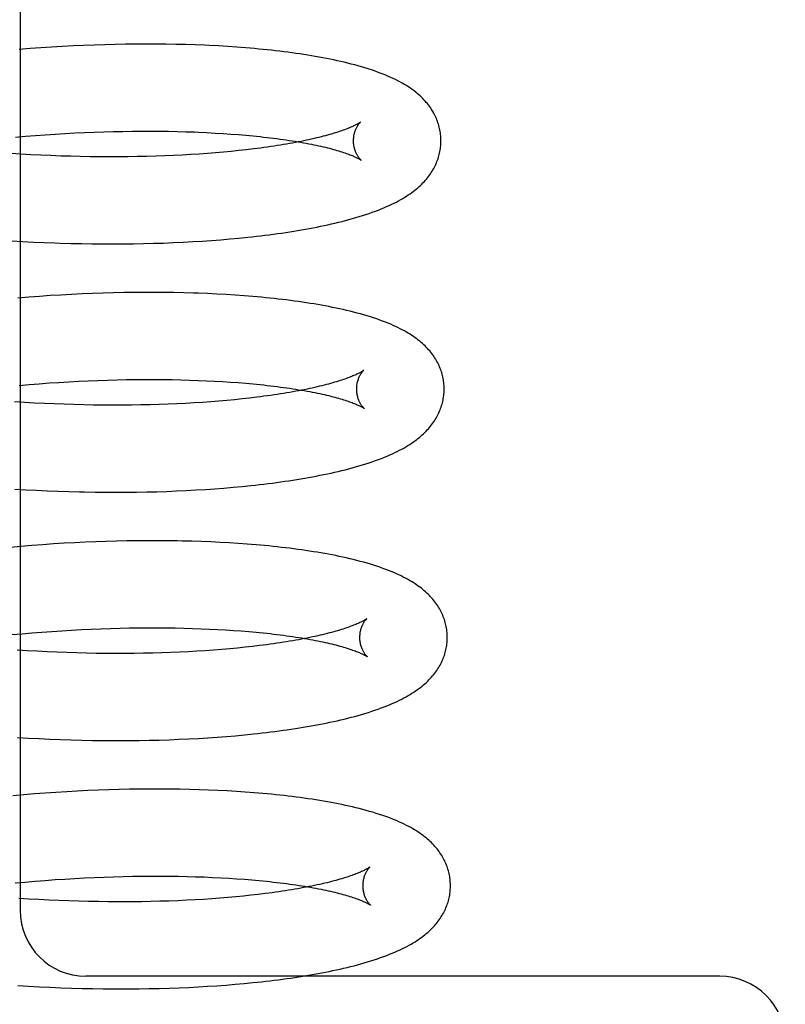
# Model space of a CAD drawing. Header units: inches. Extents: x 0 to 184, y 0 to 119.
# Tile 75 of 114: x 110.365 to 110.54, y 43.702 to 43.927. Entities that reach past the tile are written whole.
import ezdxf

# ---------------------------------------------------------------- set-up
doc = ezdxf.new("R2010")
doc.units = ezdxf.units.IN
doc.header["$LTSCALE"] = 10.121375
doc.header["$MEASUREMENT"] = 0
doc.linetypes.add('HIDDEN', pattern=[0.2, 0.1, -0.1])
doc.layers.add('DEFAULT_2', color=8, linetype='HIDDEN')

msp = doc.modelspace()

# ---------------------------------------------------------------- linework, layer by layer
at = {"layer": 'DEFAULT_2', "color": 8, "linetype": 'HIDDEN'}
for p, q in [((110.36498, 43.94313), (110.36498, 43.72313)), ((110.36722, 43.92029), (110.36474, 43.92009)), ((110.3697, 43.92046), (110.36722, 43.92029)), ((110.37216, 43.92062), (110.3697, 43.92046)), ((110.37461, 43.92077), (110.37216, 43.92062)), ((110.37706, 43.92089), (110.37461, 43.92077)), ((110.37949, 43.921), (110.37706, 43.92089)), ((110.3819, 43.92109), (110.37949, 43.921)), ((110.3843, 43.92117), (110.3819, 43.92109)), ((110.38668, 43.92123), (110.3843, 43.92117)), ((110.38904, 43.92127), (110.38668, 43.92123)), ((110.39139, 43.9213), (110.38904, 43.92127)), ((110.39371, 43.92131), (110.39139, 43.9213)), ((110.39601, 43.9213), (110.39371, 43.92131)), ((110.39829, 43.92128), (110.39601, 43.9213)), ((110.40054, 43.92124), (110.39829, 43.92128)), ((110.40277, 43.92118), (110.40054, 43.92124)), ((110.40497, 43.92111), (110.40277, 43.92118)), ((110.41035, 43.92087), (110.40822, 43.92098)), ((110.41245, 43.92074), (110.41035, 43.92087)), ((110.37748, 43.90098), (110.37971, 43.90108)), ((110.37971, 43.90108), (110.38192, 43.90117)), ((110.38192, 43.90117), (110.38412, 43.90125)), ((110.38412, 43.90125), (110.3863, 43.90131)), ((110.3863, 43.90131), (110.38846, 43.90135)), ((110.38846, 43.90135), (110.3906, 43.90138)), ((110.3906, 43.90138), (110.39271, 43.9014)), ((110.39271, 43.9014), (110.3948, 43.9014)), ((110.3948, 43.9014), (110.39687, 43.90138)), ((110.39687, 43.90138), (110.3989, 43.90136)), ((110.3989, 43.90136), (110.40091, 43.90132)), ((110.40091, 43.90132), (110.40289, 43.90126)), ((110.40579, 43.90116), (110.40769, 43.90107)), ((110.40769, 43.90107), (110.40955, 43.90097)), ((110.36389, 43.90004), (110.36617, 43.90023)), ((110.36617, 43.90023), (110.36845, 43.90041)), ((110.36845, 43.90041), (110.37072, 43.90058)), ((110.37072, 43.90058), (110.37299, 43.90073)), ((110.37299, 43.90073), (110.37524, 43.90086)), ((110.37524, 43.90086), (110.37748, 43.90098)), ((110.40955, 43.90097), (110.41137, 43.90086)), ((110.41137, 43.90086), (110.41315, 43.90074)), ((110.41315, 43.90074), (110.41489, 43.90061)), ((110.41489, 43.90061), (110.41659, 43.90046)), ((110.41148, 43.8966), (110.40967, 43.89644)), ((110.41326, 43.89676), (110.41148, 43.8966)), ((110.415, 43.89694), (110.41326, 43.89676)), ((110.41669, 43.89713), (110.415, 43.89694)), ((110.41835, 43.89733), (110.41669, 43.89713)), ((110.36514, 43.89613), (110.36285, 43.89628)), ((110.36743, 43.89601), (110.36514, 43.89613)), ((110.36971, 43.89589), (110.36743, 43.89601)), ((110.37198, 43.89579), (110.36971, 43.89589)), ((110.37424, 43.89571), (110.37198, 43.89579)), ((110.37649, 43.89564), (110.37424, 43.89571)), ((110.37873, 43.89559), (110.37649, 43.89564)), ((110.38095, 43.89555), (110.37873, 43.89559)), ((110.38316, 43.89552), (110.38095, 43.89555)), ((110.38535, 43.89551), (110.38316, 43.89552)), ((110.38752, 43.89551), (110.38535, 43.89551)), ((110.38967, 43.89553), (110.38752, 43.89551)), ((110.3918, 43.89556), (110.38967, 43.89553)), ((110.3939, 43.89561), (110.3918, 43.89556)), ((110.39598, 43.89567), (110.3939, 43.89561)), ((110.39803, 43.89574), (110.39598, 43.89567)), ((110.40005, 43.89583), (110.39803, 43.89574)), ((110.40204, 43.89592), (110.40005, 43.89583)), ((110.404, 43.89603), (110.40204, 43.89592)), ((110.40592, 43.89616), (110.404, 43.89603)), ((110.40781, 43.89629), (110.40592, 43.89616)), ((110.40967, 43.89644), (110.40781, 43.89629)), ((110.36307, 43.87631), (110.36554, 43.87617)), ((110.40661, 43.87625), (110.40875, 43.8764)), ((110.40875, 43.8764), (110.41087, 43.87656)), ((110.41087, 43.87656), (110.41295, 43.87674)), ((110.41295, 43.87674), (110.415, 43.87693)), ((110.415, 43.87693), (110.41702, 43.87713)), ((110.36554, 43.87617), (110.36801, 43.87604)), ((110.36801, 43.87604), (110.37047, 43.87593)), ((110.37047, 43.87593), (110.37293, 43.87583)), ((110.37658, 43.87572), (110.37901, 43.87567)), ((110.37901, 43.87567), (110.38141, 43.87563)), ((110.38141, 43.87563), (110.38381, 43.87561)), ((110.38381, 43.87561), (110.38618, 43.8756)), ((110.38618, 43.8756), (110.38854, 43.87561)), ((110.38854, 43.87561), (110.39088, 43.87564)), ((110.39088, 43.87564), (110.3932, 43.87568)), ((110.3932, 43.87568), (110.39549, 43.87574)), ((110.39549, 43.87574), (110.39777, 43.87581)), ((110.39777, 43.87581), (110.40002, 43.8759)), ((110.40002, 43.8759), (110.40224, 43.876)), ((110.40224, 43.876), (110.40444, 43.87612)), ((110.40444, 43.87612), (110.40661, 43.87625)), ((110.36693, 43.86342), (110.36446, 43.86322)), ((110.36939, 43.8636), (110.36693, 43.86342)), ((110.37184, 43.86377), (110.36939, 43.8636)), ((110.37428, 43.86392), (110.37184, 43.86377)), ((110.37672, 43.86405), (110.37428, 43.86392)), ((110.37914, 43.86416), (110.37672, 43.86405)), ((110.38154, 43.86426), (110.37914, 43.86416)), ((110.38394, 43.86435), (110.38154, 43.86426)), ((110.38631, 43.86441), (110.38394, 43.86435)), ((110.38867, 43.86446), (110.38631, 43.86441)), ((110.39101, 43.8645), (110.38867, 43.86446)), ((110.39333, 43.86451), (110.39101, 43.8645)), ((110.39563, 43.86451), (110.39333, 43.86451)), ((110.3979, 43.8645), (110.39563, 43.86451)), ((110.40015, 43.86447), (110.3979, 43.8645)), ((110.40238, 43.86442), (110.40015, 43.86447)), ((110.40783, 43.86424), (110.40567, 43.86432)), ((110.40996, 43.86414), (110.40783, 43.86424)), ((110.41207, 43.86402), (110.40996, 43.86414)), ((110.41414, 43.86389), (110.41207, 43.86402)), ((110.36474, 43.84326), (110.36703, 43.84345)), ((110.36703, 43.84345), (110.36931, 43.84363)), ((110.36931, 43.84363), (110.37158, 43.8438)), ((110.37158, 43.8438), (110.37384, 43.84394)), ((110.37384, 43.84394), (110.37609, 43.84408)), ((110.37609, 43.84408), (110.37833, 43.8442)), ((110.37833, 43.8442), (110.38056, 43.8443)), ((110.38056, 43.8443), (110.38277, 43.84439)), ((110.38277, 43.84439), (110.38497, 43.84446)), ((110.38497, 43.84446), (110.38715, 43.84452)), ((110.38715, 43.84452), (110.38931, 43.84456)), ((110.38931, 43.84456), (110.39144, 43.84459)), ((110.39144, 43.84459), (110.39356, 43.8446)), ((110.39356, 43.8446), (110.39564, 43.84461)), ((110.39564, 43.84461), (110.39771, 43.84459)), ((110.39771, 43.84459), (110.39974, 43.84456)), ((110.39974, 43.84456), (110.40175, 43.84452)), ((110.40175, 43.84452), (110.40372, 43.84447)), ((110.40372, 43.84447), (110.40567, 43.8444)), ((110.40567, 43.8444), (110.40758, 43.84432)), ((110.40758, 43.84432), (110.40945, 43.84423)), ((110.40945, 43.84423), (110.41129, 43.84412)), ((110.41129, 43.84412), (110.41309, 43.844)), ((110.41309, 43.844), (110.41485, 43.84388)), ((110.41485, 43.84388), (110.41657, 43.84374)), ((110.41745, 43.84034), (110.41576, 43.84015)), ((110.4191, 43.84054), (110.41745, 43.84034)), ((110.36595, 43.83934), (110.36366, 43.83948)), ((110.36823, 43.83921), (110.36595, 43.83934)), ((110.37051, 43.8391), (110.36823, 43.83921)), ((110.37278, 43.839), (110.37051, 43.8391)), ((110.37504, 43.83892), (110.37278, 43.839)), ((110.37729, 43.83885), (110.37504, 43.83892)), ((110.37953, 43.83879), (110.37729, 43.83885)), ((110.38175, 43.83875), (110.37953, 43.83879)), ((110.38395, 43.83873), (110.38175, 43.83875)), ((110.38614, 43.83872), (110.38395, 43.83873)), ((110.38831, 43.83872), (110.38614, 43.83872)), ((110.39046, 43.83874), (110.38831, 43.83872)), ((110.39258, 43.83877), (110.39046, 43.83874)), ((110.39468, 43.83882), (110.39258, 43.83877)), ((110.39676, 43.83888), (110.39468, 43.83882)), ((110.3988, 43.83895), (110.39676, 43.83888)), ((110.40082, 43.83904), (110.3988, 43.83895)), ((110.40281, 43.83914), (110.40082, 43.83904)), ((110.40477, 43.83925), (110.40281, 43.83914)), ((110.40669, 43.83937), (110.40477, 43.83925)), ((110.40858, 43.8395), (110.40669, 43.83937)), ((110.41043, 43.83965), (110.40858, 43.8395)), ((110.41225, 43.83981), (110.41043, 43.83965)), ((110.41403, 43.83998), (110.41225, 43.83981)), ((110.41576, 43.84015), (110.41403, 43.83998)), ((110.41367, 43.81995), (110.41572, 43.82014)), ((110.41572, 43.82014), (110.41774, 43.82034)), ((110.36378, 43.81952), (110.36625, 43.81938)), ((110.36625, 43.81938), (110.36872, 43.81925)), ((110.36872, 43.81925), (110.37118, 43.81914)), ((110.37118, 43.81914), (110.37364, 43.81904)), ((110.37364, 43.81904), (110.37608, 43.81896)), ((110.37608, 43.81896), (110.37851, 43.8189)), ((110.38212, 43.81884), (110.38452, 43.81882)), ((110.38452, 43.81882), (110.38689, 43.81881)), ((110.38689, 43.81881), (110.38925, 43.81882)), ((110.38925, 43.81882), (110.39159, 43.81885)), ((110.39159, 43.81885), (110.39391, 43.81889)), ((110.39391, 43.81889), (110.39621, 43.81894)), ((110.39621, 43.81894), (110.39848, 43.81902)), ((110.39848, 43.81902), (110.40073, 43.8191)), ((110.40073, 43.8191), (110.40296, 43.81921)), ((110.40296, 43.81921), (110.40515, 43.81933)), ((110.40515, 43.81933), (110.40733, 43.81946)), ((110.40733, 43.81946), (110.40947, 43.81961)), ((110.40947, 43.81961), (110.41158, 43.81977)), ((110.41158, 43.81977), (110.41367, 43.81995)), ((110.36766, 43.80663), (110.36519, 43.80643)), ((110.37012, 43.80681), (110.36766, 43.80663)), ((110.37257, 43.80698), (110.37012, 43.80681)), ((110.37501, 43.80713), (110.37257, 43.80698)), ((110.37745, 43.80726), (110.37501, 43.80713)), ((110.37987, 43.80737), (110.37745, 43.80726)), ((110.38227, 43.80747), (110.37987, 43.80737)), ((110.38467, 43.80756), (110.38227, 43.80747)), ((110.38704, 43.80762), (110.38467, 43.80756)), ((110.3894, 43.80767), (110.38704, 43.80762)), ((110.39174, 43.8077), (110.3894, 43.80767)), ((110.39406, 43.80772), (110.39174, 43.8077)), ((110.39635, 43.80772), (110.39406, 43.80772)), ((110.39863, 43.80771), (110.39635, 43.80772)), ((110.40421, 43.8076), (110.402, 43.80766)), ((110.4064, 43.80753), (110.40421, 43.8076)), ((110.40856, 43.80745), (110.4064, 43.80753)), ((110.41069, 43.80735), (110.40856, 43.80745)), ((110.41279, 43.80723), (110.41069, 43.80735)), ((110.41487, 43.8071), (110.41279, 43.80723)), ((110.36519, 43.80643), (110.36271, 43.80621)), ((110.3631, 43.78625), (110.36539, 43.78646)), ((110.36539, 43.78646), (110.36767, 43.78666)), ((110.36767, 43.78666), (110.36995, 43.78684)), ((110.36995, 43.78684), (110.37223, 43.787)), ((110.37223, 43.787), (110.37449, 43.78715)), ((110.37449, 43.78715), (110.37674, 43.78728)), ((110.37674, 43.78728), (110.37899, 43.7874)), ((110.37899, 43.7874), (110.38122, 43.7875)), ((110.38122, 43.7875), (110.38343, 43.78759)), ((110.38343, 43.78759), (110.38563, 43.78767)), ((110.38563, 43.78767), (110.38781, 43.78773)), ((110.38781, 43.78773), (110.38997, 43.78777)), ((110.38997, 43.78777), (110.3921, 43.7878)), ((110.3921, 43.7878), (110.39422, 43.78781)), ((110.39422, 43.78781), (110.39631, 43.78781)), ((110.39631, 43.78781), (110.39837, 43.7878)), ((110.39837, 43.7878), (110.40041, 43.78777)), ((110.40041, 43.78777), (110.40242, 43.78773)), ((110.40242, 43.78773), (110.4044, 43.78768)), ((110.4044, 43.78768), (110.40634, 43.78761)), ((110.40634, 43.78761), (110.40825, 43.78753)), ((110.40825, 43.78753), (110.41013, 43.78744)), ((110.41013, 43.78744), (110.41197, 43.78733)), ((110.41197, 43.78733), (110.41377, 43.78722)), ((110.41377, 43.78722), (110.41553, 43.78709)), ((110.41553, 43.78709), (110.41725, 43.78695)), ((110.36655, 43.78255), (110.36425, 43.7827)), ((110.36883, 43.78243), (110.36655, 43.78255)), ((110.37111, 43.78231), (110.36883, 43.78243)), ((110.37338, 43.78221), (110.37111, 43.78231)), ((110.37564, 43.78213), (110.37338, 43.78221)), ((110.3779, 43.78206), (110.37564, 43.78213)), ((110.38013, 43.782), (110.3779, 43.78206)), ((110.38236, 43.78196), (110.38013, 43.782)), ((110.38456, 43.78194), (110.38236, 43.78196)), ((110.38675, 43.78193), (110.38456, 43.78194)), ((110.38892, 43.78193), (110.38675, 43.78193)), ((110.39107, 43.78195), (110.38892, 43.78193)), ((110.3932, 43.78198), (110.39107, 43.78195)), ((110.3953, 43.78203), (110.3932, 43.78198)), ((110.39738, 43.78209), (110.3953, 43.78203)), ((110.39943, 43.78216), (110.39738, 43.78209)), ((110.40145, 43.78224), (110.39943, 43.78216)), ((110.40344, 43.78234), (110.40145, 43.78224)), ((110.4054, 43.78245), (110.40344, 43.78234)), ((110.40732, 43.78257), (110.4054, 43.78245)), ((110.40921, 43.78271), (110.40732, 43.78257)), ((110.41107, 43.78285), (110.40921, 43.78271)), ((110.41289, 43.78301), (110.41107, 43.78285)), ((110.41466, 43.78318), (110.41289, 43.78301)), ((110.4164, 43.78336), (110.41466, 43.78318)), ((110.4181, 43.78354), (110.4164, 43.78336)), ((110.41975, 43.78374), (110.4181, 43.78354)), ((110.36437, 43.76274), (110.36684, 43.76259)), ((110.36684, 43.76259), (110.36931, 43.76247)), ((110.36931, 43.76247), (110.37177, 43.76235)), ((110.37177, 43.76235), (110.37422, 43.76226)), ((110.37422, 43.76226), (110.37666, 43.76218)), ((110.37666, 43.76218), (110.37909, 43.76211)), ((110.37909, 43.76211), (110.3815, 43.76207)), ((110.3815, 43.76207), (110.3839, 43.76204)), ((110.38747, 43.76202), (110.38983, 43.76203)), ((110.38983, 43.76203), (110.39217, 43.76205)), ((110.39217, 43.76205), (110.39448, 43.76209)), ((110.39448, 43.76209), (110.39678, 43.76215)), ((110.39678, 43.76215), (110.39905, 43.76222)), ((110.39905, 43.76222), (110.4013, 43.76231)), ((110.4013, 43.76231), (110.40353, 43.76241)), ((110.40353, 43.76241), (110.40573, 43.76253)), ((110.40573, 43.76253), (110.4079, 43.76266)), ((110.4079, 43.76266), (110.41004, 43.7628)), ((110.41004, 43.7628), (110.41215, 43.76297)), ((110.41215, 43.76297), (110.41424, 43.76314)), ((110.41424, 43.76314), (110.41629, 43.76333)), ((110.41629, 43.76333), (110.41831, 43.76354)), ((110.37316, 43.75018), (110.37071, 43.75001)), ((110.37561, 43.75033), (110.37316, 43.75018)), ((110.37804, 43.75046), (110.37561, 43.75033)), ((110.38046, 43.75058), (110.37804, 43.75046)), ((110.38286, 43.75068), (110.38046, 43.75058)), ((110.38525, 43.75076), (110.38286, 43.75068)), ((110.38763, 43.75083), (110.38525, 43.75076)), ((110.38998, 43.75088), (110.38763, 43.75083)), ((110.39232, 43.75091), (110.38998, 43.75088)), ((110.39464, 43.75093), (110.39232, 43.75091)), ((110.39694, 43.75093), (110.39464, 43.75093)), ((110.39921, 43.75092), (110.39694, 43.75093)), ((110.40146, 43.75089), (110.39921, 43.75092)), ((110.40369, 43.75084), (110.40146, 43.75089)), ((110.40589, 43.75078), (110.40369, 43.75084)), ((110.40807, 43.75071), (110.40589, 43.75078)), ((110.41021, 43.75061), (110.40807, 43.75071)), ((110.41233, 43.75051), (110.41021, 43.75061)), ((110.41442, 43.75038), (110.41233, 43.75051)), ((110.41647, 43.75024), (110.41442, 43.75038)), ((110.36578, 43.74963), (110.36331, 43.74941)), ((110.36825, 43.74983), (110.36578, 43.74963)), ((110.37071, 43.75001), (110.36825, 43.74983)), ((110.36839, 43.72987), (110.37067, 43.73005)), ((110.37067, 43.73005), (110.37295, 43.73021)), ((110.37295, 43.73021), (110.37521, 43.73036)), ((110.37521, 43.73036), (110.37747, 43.73049)), ((110.37747, 43.73049), (110.37971, 43.73061)), ((110.37971, 43.73061), (110.38194, 43.73071)), ((110.38194, 43.73071), (110.38415, 43.7308)), ((110.38415, 43.7308), (110.38635, 43.73088)), ((110.38635, 43.73088), (110.38853, 43.73093)), ((110.38853, 43.73093), (110.39069, 43.73098)), ((110.39069, 43.73098), (110.39282, 43.73101)), ((110.39282, 43.73101), (110.39494, 43.73102)), ((110.39494, 43.73102), (110.39703, 43.73102)), ((110.39703, 43.73102), (110.39909, 43.73101)), ((110.39909, 43.73101), (110.40113, 43.73098)), ((110.40113, 43.73098), (110.40314, 43.73094)), ((110.40314, 43.73094), (110.40511, 43.73089)), ((110.40511, 43.73089), (110.40706, 43.73082)), ((110.40706, 43.73082), (110.40897, 43.73074)), ((110.40897, 43.73074), (110.41085, 43.73065)), ((110.41085, 43.73065), (110.41269, 43.73054)), ((110.41269, 43.73054), (110.41449, 43.73043)), ((110.41449, 43.73043), (110.41625, 43.7303)), ((110.41625, 43.7303), (110.41797, 43.73016)), ((110.36382, 43.72946), (110.36611, 43.72967)), ((110.36611, 43.72967), (110.36839, 43.72987)), ((110.36697, 43.72578), (110.36467, 43.72593)), ((110.36927, 43.72565), (110.36697, 43.72578)), ((110.37156, 43.72553), (110.36927, 43.72565)), ((110.37384, 43.72543), (110.37156, 43.72553)), ((110.37612, 43.72535), (110.37384, 43.72543)), ((110.40306, 43.72549), (110.40104, 43.7254)), ((110.40497, 43.72559), (110.40306, 43.72549)), ((110.4069, 43.72571), (110.40497, 43.72559)), ((110.4088, 43.72583), (110.4069, 43.72571)), ((110.41067, 43.72597), (110.4088, 43.72583)), ((110.4125, 43.72612), (110.41067, 43.72597)), ((110.41429, 43.72628), (110.4125, 43.72612)), ((110.41604, 43.72645), (110.41429, 43.72628)), ((110.41775, 43.72663), (110.41604, 43.72645)), ((110.41942, 43.72682), (110.41775, 43.72663)), ((110.42104, 43.72702), (110.41942, 43.72682)), ((110.37838, 43.72527), (110.37612, 43.72535)), ((110.38063, 43.72522), (110.37838, 43.72527)), ((110.38286, 43.72518), (110.38063, 43.72522)), ((110.38508, 43.72515), (110.38286, 43.72518)), ((110.38728, 43.72514), (110.38508, 43.72515)), ((110.39269, 43.72517), (110.39055, 43.72515)), ((110.39482, 43.72521), (110.39269, 43.72517)), ((110.39692, 43.72526), (110.39482, 43.72521)), ((110.399, 43.72532), (110.39692, 43.72526)), ((110.40104, 43.7254), (110.399, 43.72532)), ((110.52498, 43.70813), (110.37998, 43.70813)), ((110.36444, 43.70599), (110.36691, 43.70584)), ((110.36691, 43.70584), (110.36937, 43.70571)), ((110.36937, 43.70571), (110.37182, 43.70559)), ((110.37182, 43.70559), (110.37427, 43.70549)), ((110.37427, 43.70549), (110.3767, 43.70541)), ((110.3767, 43.70541), (110.37912, 43.70534)), ((110.37912, 43.70534), (110.38153, 43.70529)), ((110.38153, 43.70529), (110.38393, 43.70525)), ((110.38393, 43.70525), (110.38631, 43.70523)), ((110.38631, 43.70523), (110.38867, 43.70523)), ((110.39218, 43.70525), (110.39449, 43.70529)), ((110.39449, 43.70529), (110.39679, 43.70534)), ((110.39679, 43.70534), (110.39906, 43.70541)), ((110.39906, 43.70541), (110.40131, 43.70549)), ((110.40131, 43.70549), (110.40353, 43.70558)), ((110.40353, 43.70558), (110.40573, 43.7057)), ((110.40573, 43.7057), (110.40783, 43.70582)), ((110.40783, 43.70582), (110.40996, 43.70596)), ((110.40996, 43.70596), (110.41207, 43.70611)), ((110.41207, 43.70611), (110.41414, 43.70628)), ((110.41414, 43.70628), (110.41618, 43.70646)), ((110.41618, 43.70646), (110.4182, 43.70666)), ((110.4182, 43.70666), (110.42018, 43.70687))]:
    msp.add_line(p, q, dxfattribs=at)
for points in [[(110.40822, 43.92098), (110.40714, 43.92103), (110.40497, 43.92111)], [(110.46122, 43.89936), (110.46122, 43.89965), (110.4612, 43.89998), (110.46117, 43.90032), (110.46114, 43.90066), (110.4611, 43.901), (110.46104, 43.90133), (110.46098, 43.90167), (110.46091, 43.902), (110.46083, 43.90233), (110.46075, 43.90266), (110.46065, 43.90299), (110.46054, 43.90331), (110.46043, 43.90364), (110.46031, 43.90396), (110.46018, 43.90428), (110.46004, 43.9046), (110.45989, 43.90491), (110.45973, 43.90522), (110.45956, 43.90554), (110.45939, 43.90585), (110.4592, 43.90615), (110.459, 43.90646), (110.4588, 43.90677), (110.45858, 43.90707), (110.45835, 43.90738), (110.45811, 43.90768), (110.45786, 43.90798), (110.4576, 43.90828), (110.45733, 43.90858), (110.45704, 43.90887), (110.45675, 43.90916), (110.45645, 43.90945), (110.45613, 43.90973), (110.45581, 43.91001), (110.45547, 43.91028), (110.45513, 43.91055), (110.45477, 43.91082), (110.4544, 43.91109), (110.45401, 43.91135), (110.45361, 43.91162), (110.4532, 43.91188), (110.45276, 43.91214), (110.45231, 43.9124), (110.45184, 43.91265), (110.45136, 43.91291), (110.45085, 43.91317), (110.45032, 43.91342), (110.44977, 43.91368), (110.4492, 43.91393), (110.4486, 43.91418), (110.44799, 43.91443), (110.44735, 43.91468), (110.44669, 43.91492), (110.44601, 43.91517), (110.4453, 43.91541), (110.44457, 43.91564), (110.44383, 43.91588), (110.44306, 43.9161), (110.44229, 43.91633), (110.4415, 43.91654), (110.44071, 43.91675), (110.43991, 43.91695), (110.43911, 43.91714), (110.43831, 43.91733), (110.4375, 43.91751), (110.43669, 43.91769), (110.43586, 43.91786), (110.43503, 43.91802), (110.43419, 43.91818), (110.43334, 43.91834), (110.43248, 43.91849), (110.43162, 43.91864), (110.43074, 43.91878), (110.42985, 43.91892), (110.42896, 43.91905), (110.42806, 43.91919), (110.42715, 43.91931), (110.42623, 43.91943), (110.4253, 43.91955), (110.42436, 43.91967), (110.42341, 43.91978), (110.42246, 43.91989), (110.42149, 43.91999), (110.42052, 43.92009), (110.41954, 43.92018), (110.41855, 43.92028), (110.41756, 43.92036), (110.41655, 43.92045), (110.41554, 43.92053), (110.41451, 43.9206), (110.41245, 43.92074)], [(110.44282, 43.90347), (110.44281, 43.90347), (110.44279, 43.90345), (110.44276, 43.90343), (110.44273, 43.90341), (110.44268, 43.90338), (110.44263, 43.90334), (110.44256, 43.90329), (110.44248, 43.90325), (110.4424, 43.90319), (110.4423, 43.90313), (110.44218, 43.90307), (110.44206, 43.903), (110.44192, 43.90292), (110.44177, 43.90285), (110.44161, 43.90276), (110.44143, 43.90268), (110.44124, 43.90258), (110.44104, 43.90249), (110.44082, 43.90239), (110.44058, 43.90229), (110.44034, 43.90218), (110.44007, 43.90208), (110.43979, 43.90196), (110.4395, 43.90185), (110.43919, 43.90173), (110.43887, 43.90162), (110.43853, 43.9015), (110.43817, 43.90137), (110.4378, 43.90125), (110.43741, 43.90112), (110.43701, 43.901), (110.4366, 43.90087), (110.43617, 43.90074), (110.43572, 43.90061), (110.43526, 43.90048), (110.43478, 43.90035), (110.43429, 43.90022), (110.43378, 43.90009), (110.43326, 43.89996), (110.43273, 43.89983), (110.43218, 43.8997), (110.43161, 43.89957), (110.43103, 43.89944), (110.43044, 43.89931), (110.42983, 43.89918), (110.42921, 43.89906), (110.42858, 43.89893), (110.42793, 43.89881), (110.42727, 43.89868), (110.42659, 43.89856), (110.42591, 43.89844), (110.4252, 43.89832), (110.42449, 43.8982), (110.42376, 43.89809), (110.42303, 43.89797), (110.42228, 43.89786), (110.42151, 43.89775), (110.42074, 43.89764), (110.41995, 43.89753), (110.41915, 43.89743), (110.41835, 43.89733)], [(110.44122, 43.8991), (110.44123, 43.89934), (110.44124, 43.89961), (110.44126, 43.89986), (110.44128, 43.90011), (110.44132, 43.90036), (110.44136, 43.90059), (110.44141, 43.90082), (110.44147, 43.90104), (110.44153, 43.90124), (110.4416, 43.90144), (110.44166, 43.90163), (110.44173, 43.90181), (110.44181, 43.90197), (110.44188, 43.90213), (110.44195, 43.90228), (110.44202, 43.90241), (110.4421, 43.90254), (110.44217, 43.90266), (110.44224, 43.90276), (110.4423, 43.90286), (110.44237, 43.90296), (110.44243, 43.90304), (110.44249, 43.90312), (110.44254, 43.90318), (110.44259, 43.90324), (110.44264, 43.9033), (110.44268, 43.90334), (110.44272, 43.90338), (110.44275, 43.90341), (110.44278, 43.90344), (110.4428, 43.90346), (110.44281, 43.90347), (110.44282, 43.90348)], [(110.40289, 43.90126), (110.40483, 43.9012), (110.40579, 43.90116)], [(110.41659, 43.90046), (110.41825, 43.90031), (110.41906, 43.90022), (110.41986, 43.90014), (110.42065, 43.90005), (110.42143, 43.89997), (110.42219, 43.89987), (110.42295, 43.89978), (110.42369, 43.89969), (110.42442, 43.89959), (110.42514, 43.89949), (110.42584, 43.89939), (110.42653, 43.89928), (110.42721, 43.89918), (110.42788, 43.89907), (110.42853, 43.89896), (110.42917, 43.89886), (110.42979, 43.89874), (110.4304, 43.89863), (110.431, 43.89852), (110.43158, 43.8984), (110.43215, 43.89829), (110.43271, 43.89817), (110.43325, 43.89806), (110.43377, 43.89794), (110.43428, 43.89782), (110.43478, 43.8977), (110.43526, 43.89759), (110.43572, 43.89747), (110.43617, 43.89735), (110.43661, 43.89723), (110.43703, 43.89711), (110.43743, 43.897), (110.43783, 43.89688), (110.4382, 43.89677), (110.43856, 43.89665), (110.4389, 43.89654), (110.43923, 43.89643), (110.43955, 43.89632), (110.43984, 43.89622), (110.44013, 43.89611), (110.44039, 43.89601), (110.44065, 43.89591), (110.44088, 43.89582), (110.44111, 43.89572), (110.44131, 43.89563), (110.44151, 43.89555), (110.44169, 43.89546), (110.44185, 43.89538), (110.44201, 43.89531), (110.44215, 43.89524), (110.44227, 43.89517), (110.44239, 43.89511), (110.44249, 43.89505), (110.44258, 43.895), (110.44266, 43.89495), (110.44273, 43.89491), (110.44279, 43.89487), (110.44283, 43.89484), (110.44287, 43.89482), (110.4429, 43.8948), (110.4429, 43.89479)], [(110.41702, 43.87713), (110.41802, 43.87724), (110.41901, 43.87735), (110.41999, 43.87747), (110.42097, 43.87759), (110.42193, 43.87771), (110.42289, 43.87784), (110.42383, 43.87797), (110.42477, 43.8781), (110.4257, 43.87824), (110.42662, 43.87838), (110.42754, 43.87853), (110.42844, 43.87867), (110.42934, 43.87883), (110.43022, 43.87898), (110.4311, 43.87914), (110.43197, 43.87931), (110.43283, 43.87947), (110.43368, 43.87965), (110.43452, 43.87982), (110.43535, 43.88), (110.43617, 43.88018), (110.43698, 43.88037), (110.43779, 43.88057), (110.43859, 43.88076), (110.43938, 43.88097), (110.44017, 43.88118), (110.44096, 43.8814), (110.44175, 43.88162), (110.44253, 43.88186), (110.4433, 43.88209), (110.44405, 43.88234), (110.4448, 43.88259), (110.44552, 43.88284), (110.44622, 43.8831), (110.4469, 43.88335), (110.44755, 43.88361), (110.44818, 43.88387), (110.44879, 43.88413), (110.44938, 43.8844), (110.44995, 43.88466), (110.45049, 43.88493), (110.45102, 43.88519), (110.45152, 43.88546), (110.45201, 43.88573), (110.45247, 43.88599), (110.45292, 43.88626), (110.45334, 43.88653), (110.45375, 43.8868), (110.45415, 43.88706), (110.45452, 43.88733), (110.45489, 43.8876), (110.45524, 43.88787), (110.45558, 43.88815), (110.45591, 43.88842), (110.45622, 43.8887), (110.45653, 43.88898), (110.45682, 43.88926), (110.4571, 43.88955), (110.45738, 43.88984), (110.45764, 43.89013), (110.45789, 43.89042), (110.45813, 43.89072), (110.45837, 43.89102), (110.45859, 43.89132), (110.45881, 43.89162), (110.45901, 43.89193), (110.45921, 43.89223), (110.45939, 43.89254), (110.45957, 43.89286), (110.45974, 43.89317), (110.45989, 43.89349), (110.46004, 43.8938), (110.46018, 43.89412), (110.46031, 43.89444), (110.46043, 43.89476), (110.46055, 43.89508), (110.46065, 43.89541), (110.46075, 43.89574), (110.46084, 43.89606), (110.46091, 43.89639), (110.46098, 43.89673), (110.46104, 43.89706), (110.4611, 43.89739), (110.46114, 43.89773), (110.46117, 43.89806), (110.4612, 43.8984), (110.46122, 43.89873), (110.46122, 43.89907), (110.46122, 43.89936)], [(110.4429, 43.89479), (110.44292, 43.89478), (110.44293, 43.89478), (110.44293, 43.89477), (110.44292, 43.89478), (110.44291, 43.89479), (110.44289, 43.89481), (110.44286, 43.89483), (110.44283, 43.89486), (110.44279, 43.8949), (110.44275, 43.89494), (110.4427, 43.895), (110.44265, 43.89505), (110.44259, 43.89512), (110.44253, 43.89519), (110.44247, 43.89528), (110.4424, 43.89536), (110.44233, 43.89546), (110.44226, 43.89557), (110.44219, 43.89568), (110.44212, 43.89581), (110.44204, 43.89594), (110.44196, 43.89608), (110.44189, 43.89623), (110.44181, 43.8964), (110.44174, 43.89657), (110.44166, 43.89676), (110.44159, 43.89695), (110.44153, 43.89716), (110.44146, 43.89738), (110.44141, 43.89761), (110.44135, 43.89784), (110.44131, 43.89809), (110.44128, 43.89834), (110.44125, 43.8986), (110.44123, 43.89887), (110.44122, 43.8991)], [(110.37293, 43.87583), (110.37415, 43.87579), (110.37658, 43.87572)], [(110.40567, 43.86432), (110.40458, 43.86436), (110.40238, 43.86442)], [(110.46194, 43.84257), (110.46194, 43.84285), (110.46192, 43.84319), (110.46189, 43.84352), (110.46186, 43.84386), (110.46182, 43.84419), (110.46177, 43.84453), (110.46171, 43.84486), (110.46164, 43.84519), (110.46156, 43.84552), (110.46147, 43.84585), (110.46138, 43.84617), (110.46127, 43.8465), (110.46116, 43.84682), (110.46104, 43.84714), (110.46091, 43.84746), (110.46077, 43.84777), (110.46062, 43.84809), (110.46047, 43.8484), (110.4603, 43.84871), (110.46013, 43.84902), (110.45994, 43.84933), (110.45975, 43.84963), (110.45955, 43.84994), (110.45933, 43.85024), (110.45911, 43.85054), (110.45888, 43.85083), (110.45864, 43.85112), (110.45839, 43.85141), (110.45813, 43.8517), (110.45786, 43.85198), (110.45758, 43.85226), (110.45729, 43.85254), (110.45699, 43.85282), (110.45668, 43.85309), (110.45635, 43.85336), (110.45602, 43.85363), (110.45567, 43.85389), (110.45532, 43.85416), (110.45494, 43.85442), (110.45456, 43.85468), (110.45416, 43.85493), (110.45374, 43.85519), (110.45331, 43.85545), (110.45286, 43.8557), (110.45238, 43.85596), (110.45189, 43.85622), (110.45138, 43.85647), (110.45085, 43.85672), (110.4503, 43.85697), (110.44973, 43.85722), (110.44913, 43.85747), (110.44852, 43.85772), (110.44788, 43.85796), (110.44722, 43.8582), (110.44653, 43.85844), (110.44582, 43.85868), (110.44509, 43.85892), (110.44435, 43.85915), (110.44358, 43.85937), (110.44281, 43.85959), (110.44202, 43.8598), (110.44123, 43.86001), (110.44044, 43.86021), (110.43964, 43.8604), (110.43884, 43.86058), (110.43804, 43.86076), (110.43723, 43.86093), (110.43641, 43.8611), (110.43558, 43.86126), (110.43475, 43.86142), (110.43391, 43.86157), (110.43305, 43.86172), (110.43219, 43.86187), (110.43131, 43.86201), (110.43043, 43.86215), (110.42954, 43.86228), (110.42864, 43.86241), (110.42773, 43.86254), (110.42682, 43.86266), (110.42589, 43.86278), (110.42496, 43.86289), (110.42402, 43.863), (110.42307, 43.86311), (110.42211, 43.86321), (110.42114, 43.86331), (110.42017, 43.8634), (110.41918, 43.86349), (110.41819, 43.86358), (110.41719, 43.86366), (110.41618, 43.86374), (110.41414, 43.86389)], [(110.44354, 43.84668), (110.44353, 43.84668), (110.44351, 43.84666), (110.44348, 43.84664), (110.44345, 43.84662), (110.4434, 43.84658), (110.44335, 43.84655), (110.44328, 43.8465), (110.44321, 43.84646), (110.44312, 43.8464), (110.44302, 43.84634), (110.44291, 43.84628), (110.44278, 43.84621), (110.44265, 43.84613), (110.4425, 43.84606), (110.44233, 43.84597), (110.44216, 43.84589), (110.44197, 43.8458), (110.44176, 43.8457), (110.44154, 43.8456), (110.44131, 43.8455), (110.44106, 43.8454), (110.4408, 43.84529), (110.44052, 43.84518), (110.44023, 43.84506), (110.43992, 43.84495), (110.4396, 43.84483), (110.43926, 43.84471), (110.4389, 43.84459), (110.43853, 43.84446), (110.43815, 43.84434), (110.43775, 43.84421), (110.43733, 43.84408), (110.4369, 43.84395), (110.43646, 43.84382), (110.43599, 43.8437), (110.43552, 43.84356), (110.43503, 43.84343), (110.43452, 43.8433), (110.434, 43.84317), (110.43347, 43.84304), (110.43292, 43.84291), (110.43235, 43.84278), (110.43178, 43.84265), (110.43118, 43.84253), (110.43058, 43.8424), (110.42996, 43.84227), (110.42932, 43.84215), (110.42868, 43.84202), (110.42802, 43.8419), (110.42734, 43.84177), (110.42665, 43.84165), (110.42595, 43.84153), (110.42524, 43.84142), (110.42452, 43.8413), (110.42378, 43.84119), (110.42303, 43.84107), (110.42227, 43.84096), (110.42149, 43.84085), (110.42071, 43.84075), (110.41991, 43.84064), (110.4191, 43.84054)], [(110.44194, 43.84231), (110.44195, 43.84255), (110.44196, 43.84281), (110.44198, 43.84307), (110.442, 43.84332), (110.44204, 43.84357), (110.44208, 43.8438), (110.44213, 43.84403), (110.44219, 43.84424), (110.44225, 43.84445), (110.44232, 43.84465), (110.44238, 43.84484), (110.44245, 43.84501), (110.44253, 43.84518), (110.4426, 43.84534), (110.44267, 43.84548), (110.44274, 43.84562), (110.44282, 43.84575), (110.44289, 43.84586), (110.44296, 43.84597), (110.44302, 43.84607), (110.44309, 43.84616), (110.44315, 43.84625), (110.44321, 43.84632), (110.44326, 43.84639), (110.44331, 43.84645), (110.44336, 43.84651), (110.4434, 43.84655), (110.44344, 43.84659), (110.44347, 43.84662), (110.4435, 43.84665), (110.44352, 43.84667), (110.44353, 43.84668), (110.44354, 43.84668)], [(110.41657, 43.84374), (110.41824, 43.84359), (110.41906, 43.84351), (110.41988, 43.84342), (110.42067, 43.84334), (110.42146, 43.84325), (110.42224, 43.84316), (110.423, 43.84307), (110.42376, 43.84298), (110.4245, 43.84288), (110.42522, 43.84279), (110.42594, 43.84269), (110.42664, 43.84258), (110.42733, 43.84248), (110.42801, 43.84238), (110.42867, 43.84227), (110.42932, 43.84216), (110.42996, 43.84205), (110.43058, 43.84194), (110.43119, 43.84183), (110.43179, 43.84171), (110.43237, 43.8416), (110.43294, 43.84148), (110.43349, 43.84137), (110.43403, 43.84125), (110.43455, 43.84113), (110.43506, 43.84102), (110.43555, 43.8409), (110.43603, 43.84078), (110.4365, 43.84066), (110.43695, 43.84054), (110.43738, 43.84043), (110.4378, 43.84031), (110.4382, 43.84019), (110.43859, 43.84008), (110.43896, 43.83996), (110.43932, 43.83985), (110.43966, 43.83974), (110.43999, 43.83963), (110.4403, 43.83952), (110.4406, 43.83941), (110.44088, 43.83931), (110.44114, 43.83921), (110.44139, 43.83911), (110.44163, 43.83901), (110.44185, 43.83892), (110.44206, 43.83883), (110.44225, 43.83875), (110.44243, 43.83866), (110.44259, 43.83858), (110.44274, 43.83851), (110.44288, 43.83844), (110.44301, 43.83837), (110.44312, 43.83831), (110.44322, 43.83826), (110.44331, 43.8382), (110.44339, 43.83816), (110.44346, 43.83812), (110.44351, 43.83808), (110.44356, 43.83805), (110.44359, 43.83802), (110.44362, 43.83801), (110.44363, 43.838)], [(110.41774, 43.82034), (110.41874, 43.82045), (110.41973, 43.82056), (110.42071, 43.82068), (110.42168, 43.8208), (110.42265, 43.82092), (110.4236, 43.82105), (110.42455, 43.82118), (110.42549, 43.82131), (110.42642, 43.82145), (110.42734, 43.82159), (110.42825, 43.82173), (110.42915, 43.82188), (110.43005, 43.82203), (110.43094, 43.82219), (110.43181, 43.82235), (110.43268, 43.82251), (110.43354, 43.82268), (110.4344, 43.82285), (110.43524, 43.82303), (110.43607, 43.82321), (110.43689, 43.82339), (110.43771, 43.82358), (110.43851, 43.82378), (110.43931, 43.82397), (110.44011, 43.82418), (110.4409, 43.82439), (110.44169, 43.82461), (110.44247, 43.82483), (110.44325, 43.82507), (110.44402, 43.8253), (110.44478, 43.82555), (110.44552, 43.8258), (110.44624, 43.82605), (110.44694, 43.8263), (110.44761, 43.82656), (110.44827, 43.82682), (110.4489, 43.82708), (110.44951, 43.82734), (110.4501, 43.8276), (110.45067, 43.82787), (110.45121, 43.82813), (110.45174, 43.8284), (110.45224, 43.82867), (110.45272, 43.82893), (110.45319, 43.8292), (110.45363, 43.82947), (110.45406, 43.82974), (110.45447, 43.83), (110.45487, 43.83027), (110.45524, 43.83054), (110.45561, 43.83081), (110.45596, 43.83108), (110.4563, 43.83136), (110.45663, 43.83163), (110.45694, 43.83191), (110.45725, 43.83219), (110.45754, 43.83247), (110.45782, 43.83276), (110.4581, 43.83305), (110.45836, 43.83334), (110.45861, 43.83363), (110.45885, 43.83393), (110.45909, 43.83422), (110.45931, 43.83452), (110.45953, 43.83483), (110.45973, 43.83513), (110.45993, 43.83544), (110.46011, 43.83575), (110.46029, 43.83606), (110.46046, 43.83638), (110.46061, 43.83669), (110.46076, 43.83701), (110.4609, 43.83733), (110.46103, 43.83765), (110.46115, 43.83797), (110.46127, 43.83829), (110.46137, 43.83862), (110.46147, 43.83894), (110.46156, 43.83927), (110.46163, 43.8396), (110.4617, 43.83993), (110.46176, 43.84027), (110.46182, 43.8406), (110.46186, 43.84093), (110.46189, 43.84127), (110.46192, 43.84161), (110.46194, 43.84194), (110.46194, 43.84228), (110.46194, 43.84257)], [(110.44363, 43.838), (110.44364, 43.83799), (110.44365, 43.83798), (110.44364, 43.83799), (110.44363, 43.838), (110.44361, 43.83802), (110.44358, 43.83804), (110.44355, 43.83807), (110.44351, 43.83811), (110.44347, 43.83816), (110.44342, 43.83821), (110.44337, 43.83827), (110.44331, 43.83834), (110.44325, 43.83841), (110.44318, 43.83849), (110.44312, 43.83858), (110.44305, 43.83868), (110.44298, 43.83879), (110.4429, 43.8389), (110.44283, 43.83903), (110.44275, 43.83916), (110.44267, 43.83931), (110.4426, 43.83946), (110.44252, 43.83963), (110.44245, 43.8398), (110.44237, 43.83999), (110.4423, 43.84018), (110.44224, 43.84039), (110.44218, 43.84061), (110.44212, 43.84083), (110.44207, 43.84107), (110.44203, 43.84131), (110.44199, 43.84156), (110.44197, 43.84181), (110.44195, 43.84208), (110.44194, 43.84231)], [(110.37851, 43.8189), (110.37972, 43.81888), (110.38212, 43.81884)], [(110.402, 43.80766), (110.40088, 43.80768), (110.39863, 43.80771)], [(110.46266, 43.78578), (110.46266, 43.78606), (110.46264, 43.7864), (110.46262, 43.78673), (110.46258, 43.78707), (110.46254, 43.7874), (110.46249, 43.78773), (110.46243, 43.78807), (110.46236, 43.7884), (110.46228, 43.78873), (110.46219, 43.78905), (110.4621, 43.78938), (110.46199, 43.7897), (110.46188, 43.79003), (110.46176, 43.79035), (110.46163, 43.79067), (110.46149, 43.79098), (110.46134, 43.7913), (110.46119, 43.79161), (110.46102, 43.79192), (110.46085, 43.79223), (110.46066, 43.79254), (110.46047, 43.79284), (110.46027, 43.79315), (110.46005, 43.79345), (110.45983, 43.79374), (110.4596, 43.79404), (110.45936, 43.79433), (110.45911, 43.79462), (110.45885, 43.79491), (110.45858, 43.79519), (110.4583, 43.79547), (110.45801, 43.79575), (110.45771, 43.79603), (110.4574, 43.7963), (110.45707, 43.79657), (110.45674, 43.79684), (110.45639, 43.7971), (110.45604, 43.79737), (110.45566, 43.79763), (110.45528, 43.79789), (110.45488, 43.79814), (110.45446, 43.7984), (110.45403, 43.79866), (110.45358, 43.79891), (110.45311, 43.79917), (110.45261, 43.79942), (110.4521, 43.79968), (110.45157, 43.79993), (110.45102, 43.80018), (110.45045, 43.80043), (110.44985, 43.80068), (110.44924, 43.80093), (110.4486, 43.80117), (110.44794, 43.80141), (110.44725, 43.80165), (110.44655, 43.80189), (110.44582, 43.80212), (110.44507, 43.80235), (110.44431, 43.80258), (110.44354, 43.8028), (110.44275, 43.80301), (110.44196, 43.80321), (110.44117, 43.80341), (110.44037, 43.8036), (110.43957, 43.80379), (110.43877, 43.80397), (110.43796, 43.80414), (110.43714, 43.80431), (110.43631, 43.80447), (110.43548, 43.80463), (110.43463, 43.80478), (110.43377, 43.80493), (110.43291, 43.80508), (110.43203, 43.80522), (110.43115, 43.80536), (110.43026, 43.80549), (110.42937, 43.80562), (110.42846, 43.80575), (110.42754, 43.80587), (110.42662, 43.80599), (110.42569, 43.8061), (110.42474, 43.80621), (110.42379, 43.80632), (110.42283, 43.80642), (110.42187, 43.80652), (110.42089, 43.80661), (110.41991, 43.8067), (110.41892, 43.80679), (110.41791, 43.80687), (110.41691, 43.80695), (110.41487, 43.8071)], [(110.44426, 43.78989), (110.44425, 43.78988), (110.44423, 43.78987), (110.4442, 43.78985), (110.44417, 43.78982), (110.44412, 43.78979), (110.44406, 43.78975), (110.444, 43.78971), (110.44392, 43.78966), (110.44383, 43.78961), (110.44373, 43.78955), (110.44362, 43.78948), (110.44349, 43.78941), (110.44336, 43.78934), (110.4432, 43.78926), (110.44304, 43.78918), (110.44286, 43.78909), (110.44267, 43.789), (110.44247, 43.7889), (110.44225, 43.7888), (110.44201, 43.7887), (110.44176, 43.7886), (110.4415, 43.78849), (110.44122, 43.78838), (110.44092, 43.78826), (110.44061, 43.78815), (110.44029, 43.78803), (110.43995, 43.78791), (110.43959, 43.78778), (110.43922, 43.78766), (110.43883, 43.78753), (110.43843, 43.78741), (110.43802, 43.78728), (110.43758, 43.78715), (110.43714, 43.78702), (110.43668, 43.78689), (110.4362, 43.78676), (110.43571, 43.78663), (110.4352, 43.7865), (110.43468, 43.78637), (110.43414, 43.78624), (110.43359, 43.78611), (110.43302, 43.78598), (110.43245, 43.78585), (110.43185, 43.78572), (110.43124, 43.7856), (110.43062, 43.78547), (110.42999, 43.78534), (110.42934, 43.78522), (110.42868, 43.78509), (110.428, 43.78497), (110.42731, 43.78485), (110.42661, 43.78473), (110.4259, 43.78462), (110.42517, 43.7845), (110.42443, 43.78438), (110.42368, 43.78427), (110.42292, 43.78416), (110.42214, 43.78405), (110.42136, 43.78395), (110.42056, 43.78384), (110.41975, 43.78374)], [(110.44266, 43.78552), (110.44267, 43.78577), (110.44268, 43.78603), (110.4427, 43.78629), (110.44273, 43.78654), (110.44276, 43.78679), (110.44281, 43.78702), (110.44286, 43.78725), (110.44291, 43.78747), (110.44298, 43.78767), (110.44304, 43.78787), (110.44311, 43.78806), (110.44318, 43.78823), (110.44325, 43.7884), (110.44332, 43.78856), (110.4434, 43.7887), (110.44347, 43.78884), (110.44354, 43.78896), (110.44361, 43.78908), (110.44368, 43.78919), (110.44375, 43.78929), (110.44381, 43.78938), (110.44387, 43.78946), (110.44393, 43.78954), (110.44399, 43.78961), (110.44404, 43.78967), (110.44408, 43.78972), (110.44413, 43.78976), (110.44416, 43.7898), (110.4442, 43.78983), (110.44422, 43.78986), (110.44424, 43.78988), (110.44425, 43.78989), (110.44426, 43.78989)], [(110.41725, 43.78695), (110.41893, 43.7868), (110.41975, 43.78672), (110.42056, 43.78664), (110.42136, 43.78655), (110.42215, 43.78647), (110.42293, 43.78638), (110.42369, 43.78629), (110.42445, 43.78619), (110.42519, 43.7861), (110.42592, 43.786), (110.42663, 43.7859), (110.42734, 43.7858), (110.42803, 43.78569), (110.4287, 43.78559), (110.42937, 43.78548), (110.43002, 43.78537), (110.43066, 43.78526), (110.43128, 43.78515), (110.43189, 43.78504), (110.43249, 43.78493), (110.43307, 43.78481), (110.43364, 43.7847), (110.43419, 43.78458), (110.43473, 43.78446), (110.43525, 43.78435), (110.43576, 43.78423), (110.43626, 43.78411), (110.43674, 43.78399), (110.4372, 43.78388), (110.43765, 43.78376), (110.43809, 43.78364), (110.43851, 43.78352), (110.43891, 43.78341), (110.4393, 43.78329), (110.43967, 43.78318), (110.44003, 43.78306), (110.44037, 43.78295), (110.4407, 43.78284), (110.44101, 43.78273), (110.44131, 43.78263), (110.44159, 43.78252), (110.44186, 43.78242), (110.44211, 43.78232), (110.44234, 43.78223), (110.44256, 43.78213), (110.44277, 43.78204), (110.44296, 43.78196), (110.44314, 43.78187), (110.44331, 43.7818), (110.44346, 43.78172), (110.4436, 43.78165), (110.44373, 43.78158), (110.44384, 43.78152), (110.44394, 43.78147), (110.44403, 43.78141), (110.44411, 43.78137), (110.44417, 43.78133), (110.44423, 43.78129), (110.44428, 43.78126), (110.44431, 43.78123), (110.44434, 43.78121), (110.44435, 43.78121)], [(110.41831, 43.76354), (110.41931, 43.76364), (110.4203, 43.76376), (110.42128, 43.76387), (110.42226, 43.76399), (110.42322, 43.76411), (110.42418, 43.76424), (110.42513, 43.76437), (110.42606, 43.7645), (110.42699, 43.76464), (110.42792, 43.76478), (110.42883, 43.76492), (110.42973, 43.76507), (110.43063, 43.76522), (110.43152, 43.76537), (110.4324, 43.76553), (110.43327, 43.7657), (110.43413, 43.76586), (110.43498, 43.76603), (110.43582, 43.76621), (110.43665, 43.76639), (110.43747, 43.76657), (110.43828, 43.76676), (110.43909, 43.76695), (110.43989, 43.76715), (110.44068, 43.76735), (110.44148, 43.76756), (110.44227, 43.76778), (110.44306, 43.768), (110.44384, 43.76824), (110.44461, 43.76847), (110.44537, 43.76872), (110.44611, 43.76896), (110.44683, 43.76921), (110.44753, 43.76947), (110.4482, 43.76972), (110.44885, 43.76997), (110.44947, 43.77022), (110.45007, 43.77048), (110.45065, 43.77073), (110.4512, 43.77099), (110.45174, 43.77125), (110.45226, 43.77151), (110.45276, 43.77177), (110.45324, 43.77203), (110.45371, 43.77229), (110.45416, 43.77256), (110.45459, 43.77283), (110.45501, 43.77309), (110.45541, 43.77336), (110.4558, 43.77363), (110.45618, 43.7739), (110.45654, 43.77418), (110.45689, 43.77446), (110.45723, 43.77474), (110.45756, 43.77503), (110.45788, 43.77532), (110.45819, 43.77561), (110.45848, 43.77591), (110.45877, 43.77621), (110.45905, 43.77651), (110.45931, 43.77681), (110.45956, 43.77712), (110.4598, 43.77742), (110.46003, 43.77773), (110.46025, 43.77804), (110.46045, 43.77835), (110.46065, 43.77866), (110.46083, 43.77897), (110.46101, 43.77928), (110.46118, 43.77959), (110.46133, 43.7799), (110.46148, 43.78022), (110.46162, 43.78053), (110.46175, 43.78085), (110.46187, 43.78117), (110.46199, 43.7815), (110.46209, 43.78182), (110.46219, 43.78215), (110.46227, 43.78248), (110.46235, 43.78281), (110.46242, 43.78314), (110.46248, 43.78347), (110.46254, 43.78381), (110.46258, 43.78414), (110.46261, 43.78448), (110.46264, 43.78481), (110.46266, 43.78515), (110.46266, 43.78549), (110.46266, 43.78578)], [(110.44435, 43.78121), (110.44436, 43.7812), (110.44437, 43.78119), (110.44436, 43.7812), (110.44435, 43.78121), (110.44433, 43.78123), (110.4443, 43.78125), (110.44427, 43.78128), (110.44423, 43.78132), (110.44419, 43.78137), (110.44414, 43.78142), (110.44409, 43.78148), (110.44403, 43.78154), (110.44397, 43.78162), (110.4439, 43.7817), (110.44384, 43.78179), (110.44377, 43.78189), (110.4437, 43.782), (110.44362, 43.78211), (110.44355, 43.78224), (110.44347, 43.78237), (110.44339, 43.78252), (110.44332, 43.78267), (110.44324, 43.78284), (110.44317, 43.78301), (110.44309, 43.7832), (110.44303, 43.78339), (110.44296, 43.7836), (110.4429, 43.78381), (110.44284, 43.78404), (110.44279, 43.78427), (110.44275, 43.78452), (110.44272, 43.78477), (110.44269, 43.78502), (110.44267, 43.78528), (110.44266, 43.78552)], [(110.3839, 43.76204), (110.3851, 43.76203), (110.38747, 43.76202)], [(110.46338, 43.72898), (110.46338, 43.72927), (110.46336, 43.7296), (110.46334, 43.72994), (110.4633, 43.73027), (110.46326, 43.73061), (110.46321, 43.73094), (110.46315, 43.73127), (110.46308, 43.7316), (110.463, 43.73193), (110.46291, 43.73226), (110.46282, 43.73259), (110.46271, 43.73291), (110.4626, 43.73323), (110.46248, 43.73355), (110.46235, 43.73387), (110.46221, 43.73419), (110.46207, 43.7345), (110.46191, 43.73481), (110.46174, 43.73512), (110.46157, 43.73543), (110.46139, 43.73574), (110.46119, 43.73605), (110.46099, 43.73635), (110.46078, 43.73665), (110.46056, 43.73695), (110.46033, 43.73724), (110.46008, 43.73753), (110.45983, 43.73782), (110.45958, 43.73811), (110.45931, 43.73839), (110.45903, 43.73868), (110.45874, 43.73895), (110.45844, 43.73923), (110.45813, 43.7395), (110.4578, 43.73977), (110.45747, 43.74004), (110.45712, 43.7403), (110.45677, 43.74057), (110.4564, 43.74083), (110.45601, 43.74109), (110.45561, 43.74134), (110.4552, 43.7416), (110.45476, 43.74186), (110.45431, 43.74211), (110.45384, 43.74237), (110.45335, 43.74262), (110.45284, 43.74288), (110.45231, 43.74313), (110.45176, 43.74338), (110.45118, 43.74363), (110.45058, 43.74388), (110.44996, 43.74414), (110.4493, 43.74439), (110.44861, 43.74464), (110.4479, 43.74489), (110.44716, 43.74513), (110.44641, 43.74537), (110.44564, 43.74561), (110.44486, 43.74583), (110.44409, 43.74605), (110.44331, 43.74626), (110.44253, 43.74646), (110.44175, 43.74665), (110.44096, 43.74684), (110.44017, 43.74702), (110.43937, 43.7472), (110.43856, 43.74737), (110.43774, 43.74754), (110.43691, 43.7477), (110.43607, 43.74786), (110.43523, 43.74801), (110.43437, 43.74816), (110.4335, 43.74831), (110.43263, 43.74845), (110.43174, 43.74859), (110.43085, 43.74872), (110.42995, 43.74885), (110.42905, 43.74897), (110.42813, 43.74909), (110.42721, 43.74921), (110.42627, 43.74932), (110.42533, 43.74943), (110.42438, 43.74954), (110.42342, 43.74964), (110.42245, 43.74974), (110.42148, 43.74983), (110.42049, 43.74992), (110.4195, 43.75001), (110.4185, 43.75009), (110.41647, 43.75024)], [(110.44498, 43.7331), (110.44497, 43.7331), (110.44496, 43.73308), (110.44493, 43.73307), (110.4449, 43.73304), (110.44486, 43.73301), (110.4448, 43.73298), (110.44474, 43.73293), (110.44467, 43.73289), (110.44458, 43.73283), (110.44449, 43.73278), (110.44438, 43.73272), (110.44426, 43.73265), (110.44413, 43.73258), (110.44399, 43.7325), (110.44383, 43.73242), (110.44366, 43.73233), (110.44347, 43.73224), (110.44327, 43.73215), (110.44306, 43.73205), (110.44283, 43.73195), (110.44259, 43.73185), (110.44234, 43.73174), (110.44207, 43.73164), (110.44178, 43.73152), (110.44148, 43.73141), (110.44116, 43.73129), (110.44083, 43.73117), (110.44049, 43.73105), (110.44013, 43.73093), (110.43975, 43.73081), (110.43936, 43.73068), (110.43895, 43.73055), (110.43853, 43.73043), (110.43809, 43.7303), (110.43764, 43.73017), (110.43718, 43.73004), (110.4367, 43.72991), (110.4362, 43.72978), (110.43569, 43.72965), (110.43517, 43.72952), (110.43463, 43.72939), (110.43407, 43.72926), (110.43351, 43.72914), (110.43292, 43.72901), (110.43233, 43.72888), (110.43172, 43.72875), (110.4311, 43.72863), (110.43046, 43.7285), (110.42981, 43.72838), (110.42915, 43.72826), (110.42847, 43.72814), (110.42779, 43.72802), (110.42709, 43.7279), (110.42637, 43.72778), (110.42565, 43.72767), (110.42491, 43.72756), (110.42416, 43.72745), (110.4234, 43.72734), (110.42262, 43.72723), (110.42184, 43.72712), (110.42104, 43.72702)], [(110.44339, 43.72873), (110.44339, 43.72897), (110.4434, 43.72923), (110.44342, 43.72948), (110.44344, 43.72973), (110.44348, 43.72998), (110.44352, 43.73021), (110.44357, 43.73043), (110.44363, 43.73065), (110.44369, 43.73086), (110.44375, 43.73105), (110.44382, 43.73124), (110.44389, 43.73142), (110.44396, 43.73158), (110.44403, 43.73174), (110.4441, 43.73189), (110.44418, 43.73202), (110.44425, 43.73215), (110.44432, 43.73227), (110.44439, 43.73238), (110.44445, 43.73248), (110.44452, 43.73257), (110.44458, 43.73265), (110.44464, 43.73273), (110.44469, 43.7328), (110.44475, 43.73286), (110.44479, 43.73292), (110.44484, 43.73296), (110.44488, 43.733), (110.44491, 43.73304), (110.44493, 43.73306), (110.44496, 43.73308), (110.44497, 43.73309), (110.44498, 43.7331)], [(110.41797, 43.73016), (110.41965, 43.73001), (110.42047, 43.72993), (110.42128, 43.72985), (110.42208, 43.72976), (110.42287, 43.72967), (110.42365, 43.72959), (110.42441, 43.72949), (110.42517, 43.7294), (110.42591, 43.72931), (110.42664, 43.72921), (110.42735, 43.72911), (110.42806, 43.72901), (110.42875, 43.7289), (110.42942, 43.7288), (110.43009, 43.72869), (110.43074, 43.72858), (110.43138, 43.72847), (110.432, 43.72836), (110.43261, 43.72825), (110.43321, 43.72814), (110.43379, 43.72802), (110.43436, 43.72791), (110.43491, 43.72779), (110.43545, 43.72767), (110.43597, 43.72756), (110.43648, 43.72744), (110.43698, 43.72732), (110.43746, 43.7272), (110.43792, 43.72708), (110.43837, 43.72697), (110.43881, 43.72685), (110.43923, 43.72673), (110.43963, 43.72662), (110.44002, 43.7265), (110.44039, 43.72638), (110.44075, 43.72627), (110.44109, 43.72616), (110.44142, 43.72605), (110.44173, 43.72594), (110.44203, 43.72583), (110.44231, 43.72573), (110.44258, 43.72563), (110.44283, 43.72553), (110.44306, 43.72543), (110.44328, 43.72534), (110.44349, 43.72525), (110.44369, 43.72517), (110.44386, 43.72508), (110.44403, 43.725), (110.44418, 43.72493), (110.44432, 43.72486), (110.44445, 43.72479), (110.44456, 43.72473), (110.44466, 43.72467), (110.44475, 43.72462), (110.44483, 43.72458), (110.44489, 43.72453), (110.44495, 43.7245), (110.445, 43.72447), (110.44503, 43.72444), (110.44506, 43.72442), (110.44507, 43.72442)], [(110.42018, 43.70687), (110.42116, 43.70698), (110.42213, 43.70709), (110.42309, 43.70721), (110.42404, 43.70733), (110.42499, 43.70746), (110.42593, 43.70759), (110.42686, 43.70772), (110.42778, 43.70785), (110.42869, 43.70799), (110.42959, 43.70813), (110.43049, 43.70828), (110.43137, 43.70843), (110.43225, 43.70859), (110.43312, 43.70874), (110.43398, 43.7089), (110.43483, 43.70907), (110.43568, 43.70924), (110.43651, 43.70941), (110.43733, 43.70959), (110.43815, 43.70977), (110.43895, 43.70995), (110.43975, 43.71014), (110.44054, 43.71034), (110.44133, 43.71054), (110.44211, 43.71075), (110.4429, 43.71096), (110.44367, 43.71118), (110.44445, 43.71141), (110.44521, 43.71164), (110.44596, 43.71188), (110.4467, 43.71213), (110.44742, 43.71238), (110.44812, 43.71263), (110.4488, 43.71288), (110.44946, 43.71314), (110.45009, 43.71339), (110.4507, 43.71365), (110.45129, 43.71391), (110.45186, 43.71417), (110.45241, 43.71443), (110.45294, 43.7147), (110.45344, 43.71496), (110.45393, 43.71522), (110.4544, 43.71549), (110.45485, 43.71575), (110.45528, 43.71602), (110.4557, 43.71628), (110.4561, 43.71654), (110.45648, 43.71681), (110.45685, 43.71708), (110.4572, 43.71734), (110.45754, 43.71761), (110.45787, 43.71788), (110.45819, 43.71816), (110.4585, 43.71843), (110.4588, 43.71871), (110.45908, 43.71899), (110.45936, 43.71928), (110.45963, 43.71956), (110.45988, 43.71985), (110.46013, 43.72014), (110.46037, 43.72043), (110.46059, 43.72073), (110.46081, 43.72103), (110.46102, 43.72133), (110.46122, 43.72163), (110.46141, 43.72194), (110.46159, 43.72224), (110.46177, 43.72255), (110.46193, 43.72286), (110.46208, 43.72318), (110.46223, 43.72349), (110.46237, 43.7238), (110.46249, 43.72412), (110.46261, 43.72444), (110.46272, 43.72476), (110.46283, 43.72508), (110.46292, 43.7254), (110.463, 43.72573), (110.46308, 43.72605), (110.46315, 43.72638), (110.46321, 43.72671), (110.46326, 43.72704), (110.4633, 43.72737), (110.46334, 43.7277), (110.46336, 43.72803), (110.46338, 43.72837), (110.46338, 43.7287), (110.46338, 43.72898)], [(110.44507, 43.72442), (110.44508, 43.72441), (110.44509, 43.7244), (110.44508, 43.72441), (110.44507, 43.72442), (110.44505, 43.72444), (110.44502, 43.72446), (110.44499, 43.72449), (110.44495, 43.72453), (110.44491, 43.72457), (110.44486, 43.72463), (110.44481, 43.72469), (110.44475, 43.72475), (110.44469, 43.72483), (110.44462, 43.72491), (110.44456, 43.725), (110.44449, 43.7251), (110.44442, 43.72521), (110.44434, 43.72532), (110.44427, 43.72545), (110.44419, 43.72558), (110.44411, 43.72572), (110.44404, 43.72588), (110.44396, 43.72604), (110.44389, 43.72622), (110.44381, 43.72641), (110.44375, 43.7266), (110.44368, 43.72681), (110.44362, 43.72702), (110.44356, 43.72725), (110.44351, 43.72748), (110.44347, 43.72773), (110.44344, 43.72798), (110.44341, 43.72823), (110.44339, 43.72849), (110.44339, 43.72873)], [(110.39055, 43.72515), (110.38837, 43.72514), (110.38728, 43.72514)], [(110.38867, 43.70523), (110.38984, 43.70523), (110.39218, 43.70525)]]:
    msp.add_lwpolyline(points, dxfattribs=at)
for centre, start, end in [((110.37998, 43.72313), 180, 270), ((110.52498, 43.69313), 0, 90)]:
    msp.add_arc(centre, 0.015, start, end, dxfattribs=at)

doc.saveas('drawing.dxf')
